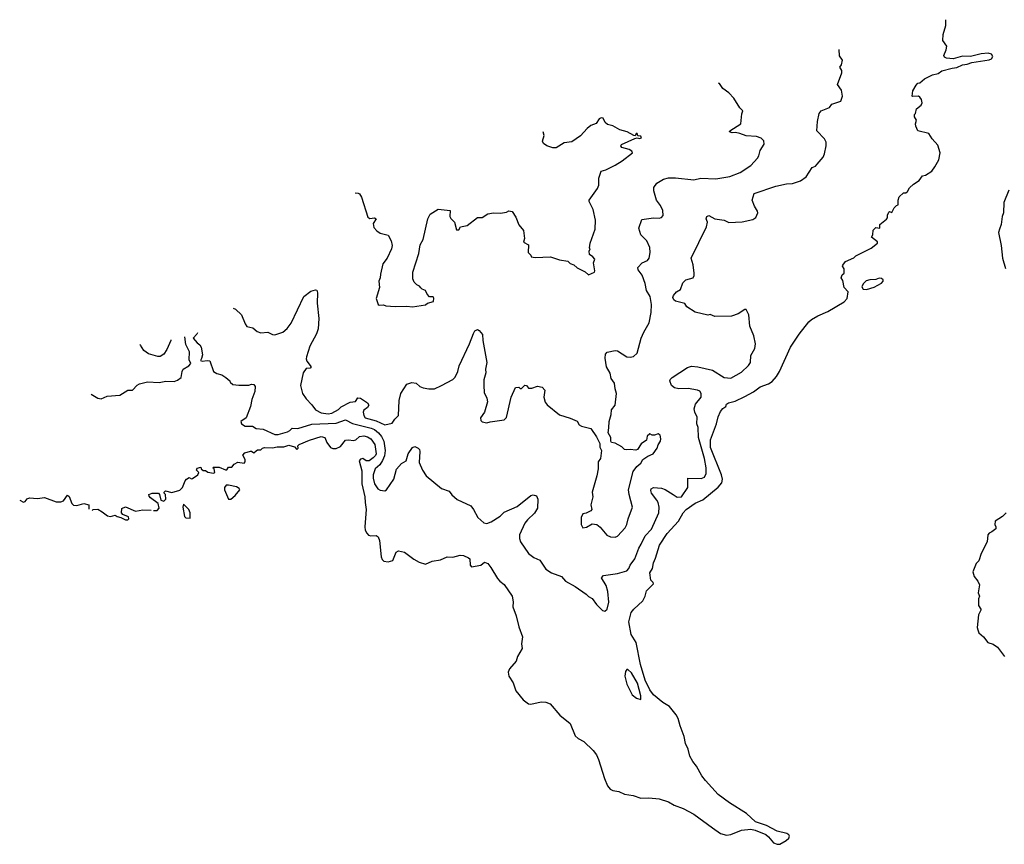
# Model space of a CAD drawing. Extents: x 2239781 to 2394849, y 665654 to 770575.
# Tile 23 of 147: x 2239781 to 2248286, y 718843 to 725964. Entities that reach past the tile are written whole.
import ezdxf

# ---------------------------------------------------------------- set-up
doc = ezdxf.new("R2010")
doc.units = 0

msp = doc.modelspace()

# ---------------------------------------------------------------- linework, layer by layer
at = {"layer": '0CON10XD'}
for points in [[(2240938.5, 721726.8), (2240970, 721725), (2240986.7, 721745), (2240977, 721787), (2240912.5, 721835), (2240899.3, 721849.3), (2240897.5, 721865), (2240925, 721875.8), (2240980, 721875), (2240990, 721865), (2241000, 721815), (2241025, 721807.5), (2241042.5, 721825), (2241040, 721865), (2241030, 721875), (2241030, 721885), (2241040, 721895), (2241095, 721882.5), (2241165, 721900), (2241187, 721923), (2241209.3, 721980.7), (2241222.5, 721995), (2241245, 722010), (2241265, 722000), (2241275, 722002.5), (2241320, 722035), (2241327.5, 722055), (2241307.5, 722075), (2241315, 722092.5), (2241345, 722100), (2241350, 722085), (2241365, 722070), (2241385, 722070), (2241405, 722057.5), (2241455, 722047.5), (2241467.5, 722055), (2241460, 722085), (2241450, 722095), (2241455, 722100), (2241505, 722100), (2241558.3, 722078.3), (2241571.7, 722078.3), (2241585, 722100), (2241615, 722100), (2241632.5, 722125), (2241665, 722142.5), (2241720, 722135), (2241727.5, 722145), (2241727.5, 722165), (2241707.5, 722205), (2241725, 722222.5), (2241775, 722237.5), (2241785, 722237.5), (2241805, 722222.5), (2241825, 722240), (2241835, 722250), (2241865, 722250), (2241880, 722265), (2241895, 722268.8), (2241965, 722267.5), (2242005, 722275.6), (2242064, 722276), (2242105, 722288.6), (2242154.2, 722274.2), (2242176.4, 722253.6), (2242185.9, 722264.1), (2242183.3, 722285), (2242195, 722295.7), (2242285, 722333.1), (2242385.7, 722365.7), (2242417.3, 722357.3), (2242433.1, 722313.1), (2242465, 722270), (2242485, 722261.2), (2242515, 722261.2), (2242551.7, 722278.3), (2242595, 722333.3), (2242625, 722336), (2242660.7, 722329.3), (2242683.6, 722336.4), (2242715, 722366), (2242755, 722369.4), (2242785, 722362.9), (2242815, 722344), (2242847.8, 722295), (2242859.1, 722215), (2242855, 722201.4), (2242835, 722180), (2242798.8, 722155), (2242773.8, 722153.8), (2242745, 722174), (2242725, 722168.8), (2242714, 722155), (2242737.7, 722067.7), (2242736.9, 721956.9), (2242762.3, 721845), (2242764.6, 721795.4), (2242772.7, 721735), (2242763.2, 721585), (2242766.7, 721555), (2242778.6, 721528.6), (2242795, 721512.5), (2242815, 721506.3), (2242859.1, 721509.1), (2242878.8, 721498.8), (2242888, 721468), (2242902.5, 721325), (2242911.7, 721301.7), (2242927.3, 721287.3), (2242965, 721282), (2243005, 721293.3), (2243032.5, 721365), (2243053.4, 721376.6), (2243105, 721365.6), (2243185, 721306), (2243230.9, 721280.9), (2243285, 721262.9), (2243345, 721287.5), (2243415, 721300), (2243475, 721326.2), (2243522.3, 721322.3), (2243585, 721338.8), (2243615, 721336.2), (2243658.3, 721318.3), (2243668.3, 721308.3), (2243671.2, 721255), (2243685, 721240), (2243765, 721253.8), (2243795, 721278.8), (2243825, 721267.5), (2243850.8, 721235), (2243908, 721138), (2243927.5, 721115), (2243966, 721086), (2244035.4, 720985.4), (2244043.3, 720936.7), (2244041.4, 720895), (2244069.2, 720815), (2244091.7, 720721.7), (2244125.6, 720635), (2244114.3, 720575), (2244120, 720535), (2244080.6, 720465), (2244068.9, 720425), (2244011, 720359), (2244001.5, 720328.5), (2244006.1, 720295), (2244045, 720238.5), (2244068, 720168), (2244130.6, 720090.6), (2244175, 720056.1), (2244196.2, 720053.8), (2244285, 720073.3), (2244325, 720069.5), (2244362.7, 720055), (2244448, 719958), (2244536.3, 719886.3), (2244580.2, 719780.2), (2244605, 719755.8), (2244655, 719730.3), (2244735, 719652.7), (2244762.2, 719615), (2244781.3, 719575), (2244831.3, 719411.3), (2244859, 719349), (2244880.5, 719320.5), (2244905, 719306.7), (2244955, 719298.8), (2245005, 719277), (2245080, 719265), (2245145, 719242.7), (2245215, 719244.1), (2245305, 719236), (2245385, 719209.6), (2245435, 719182.5), (2245512.4, 719152.4), (2245603.3, 719103.3), (2245764.4, 718984.4), (2245835, 718936.5), (2245885, 718922.9), (2245925, 718927.9), (2246015, 718965.6), (2246095, 718973.3), (2246135, 718966.4), (2246225, 718926.7), (2246248.1, 718908.1), (2246290.8, 718855), (2246325, 718843.3), (2246346.2, 718845), (2246402.2, 718875), (2246425.3, 718895), (2246430.3, 718915), (2246425, 718926.2), (2246407.5, 718937.5), (2246325, 718956.9), (2246233.1, 719005), (2246137.2, 719037.2), (2246059.6, 719109.6), (2245911.7, 719201.7), (2245813.6, 719273.6), (2245705.4, 719395.4), (2245672.9, 719435), (2245627.8, 719517.8), (2245595, 719558.1), (2245569.2, 719605), (2245555.5, 719665), (2245533, 719713), (2245520.4, 719775), (2245485.5, 719865), (2245468.4, 719928.4), (2245451.7, 719961.7), (2245392.5, 720032.5), (2245335, 720066.7), (2245255, 720134.1), (2245225, 720178.5), (2245185, 720260.5), (2245142.2, 720395), (2245106.5, 720586.5), (2245063.9, 720656.1), (2245043.8, 720765), (2245063.8, 720845), (2245085.9, 720874.1), (2245162.5, 720945), (2245183.3, 720985), (2245195, 721032.5), (2245257, 721093), (2245253.3, 721105), (2245232.5, 721125), (2245223.2, 721186.8), (2245246, 721225), (2245255, 721272.5), (2245274.4, 721315), (2245307.8, 721425), (2245375, 721527.5), (2245472.5, 721635), (2245513.1, 721705), (2245538.1, 721735), (2245615, 721789.4), (2245681.5, 721818.5), (2245814.1, 721925.9), (2245846.6, 721963.4), (2245850.4, 721995), (2245843.6, 722033.6), (2245748.7, 722268.7), (2245748.5, 722335), (2245800.9, 722475), (2245813.5, 722535), (2245835, 722581.2), (2245855, 722606.7), (2245880, 722625), (2245887.5, 722645), (2245904.3, 722655.7), (2245960.2, 722669.8), (2246045, 722710), (2246119.5, 722750.5), (2246178, 722795), (2246249.7, 722820.3), (2246280.8, 722839.2), (2246317.7, 722882.3), (2246343.1, 722926.9), (2246438.5, 723135), (2246515, 723247.8), (2246597.8, 723355), (2246619.2, 723375), (2246675, 723406.2), (2246762.5, 723445), (2246901.1, 723528.9), (2246929.2, 723555), (2246937.5, 723615), (2246901.7, 723651.7), (2246891.7, 723711.7), (2246877.5, 723735), (2246885, 723760), (2246902.5, 723775), (2246901.7, 723811.7), (2246887.5, 723835), (2246890, 723845), (2246913.9, 723876.1), (2246985, 723907.5), (2247003.9, 723926.1), (2247135, 723990), (2247190, 724035), (2247190, 724045), (2247140, 724085), (2247150, 724105), (2247153.6, 724146.4), (2247175, 724170), (2247210, 724165), (2247210, 724195), (2247269.3, 724240.7), (2247277, 724253), (2247276.7, 724275), (2247287, 724303), (2247295, 724307.5), (2247315, 724300), (2247335, 724340), (2247355, 724360), (2247370, 724365), (2247370, 724405), (2247377.5, 724435), (2247415, 724470), (2247435, 724470), (2247449.3, 724480.7), (2247467, 724513), (2247500, 724545), (2247550, 724575), (2247580, 724615), (2247605, 724622.5), (2247660, 724655), (2247685, 724692.5), (2247720, 724755), (2247732, 724815), (2247711.1, 724881.1), (2247662.5, 724935), (2247635, 724980), (2247540, 725005), (2247522.5, 725045), (2247520, 725065), (2247527.5, 725095), (2247510, 725125), (2247510, 725145), (2247520, 725155), (2247527.5, 725195), (2247567.5, 725225), (2247576.2, 725245), (2247571.2, 725275), (2247557.5, 725295), (2247545, 725303.3), (2247495, 725300), (2247490, 725305), (2247495, 725350), (2247525, 725397.5), (2247540, 725415), (2247555, 725420), (2247595, 725453.8), (2247665, 725488), (2247715, 725498), (2247745, 725521.1), (2247835, 725546.2), (2247875, 725551.4), (2247925, 725572.9), (2247965, 725578.5), (2248005, 725593.6), (2248155, 725618.2), (2248175, 725626.9), (2248186.4, 725645), (2248176.4, 725666.4), (2248145, 725674.5), (2248085, 725670), (2247995, 725645.5), (2247925, 725649.4), (2247845, 725626.9), (2247785, 725631.2), (2247770.5, 725640.5), (2247763.3, 725655), (2247784.2, 725705), (2247789.2, 725735), (2247756, 725785), (2247758.1, 725835), (2247780, 725915), (2247780.1, 725963.9)], [(2241316.3, 723260.8), (2241312.6, 723247.4), (2241280, 723215), (2241315, 723174), (2241337.5, 723157.5), (2241350, 723135), (2241360.5, 723069.5), (2241353, 723037), (2241341.7, 723021.7), (2241356.4, 723016.4), (2241402, 723022), (2241425, 723017.5), (2241455.8, 722925.8), (2241485, 722908), (2241527.7, 722897.7), (2241562.5, 722875), (2241596.4, 722846.4), (2241600, 722835), (2241623, 722813), (2241675, 722807.5), (2241761.7, 722808.3), (2241785, 722816.7), (2241805, 722812.5), (2241816.1, 722796.1), (2241813.6, 722753.6), (2241785.8, 722685), (2241774.2, 722625), (2241737.5, 722525), (2241690, 722495), (2241697.5, 722475), (2241730, 722455), (2241793, 722453), (2241825, 722433.8), (2241885, 722428), (2241985, 722381.6), (2242015, 722383.1), (2242095, 722405.9), (2242114.7, 722415.3), (2242135, 722435.6), (2242185, 722434.7), (2242305, 722471.1), (2242515, 722479), (2242595, 722508.4), (2242656.4, 722476.4), (2242817.4, 722437.4), (2242845, 722424.1), (2242881.3, 722395), (2242905.4, 722365.4), (2242925.4, 722325.4), (2242938.3, 722245), (2242931.1, 722198.9), (2242916.4, 722156.4), (2242890.7, 722119.3), (2242850.5, 722085), (2242833.7, 722035), (2242833.6, 722006.4), (2242845, 721956), (2242875, 721913.3), (2242895, 721900), (2242935, 721896.2), (2242948.8, 721905), (2243013.8, 721995), (2243035, 722083.3), (2243079.7, 722130.3), (2243118.8, 722155), (2243136, 722215), (2243175, 722271.2), (2243195, 722279.5), (2243222.9, 722265), (2243235, 722252), (2243238.8, 722235), (2243231.4, 722141.4), (2243260, 722075), (2243292.2, 722025), (2243424.4, 721914.4), (2243492, 721892), (2243515, 721860), (2243559.5, 721819.5), (2243677.5, 721765), (2243701.4, 721735), (2243738.6, 721665), (2243788.9, 721618.9), (2243815, 721612.2), (2243855, 721627.9), (2243932.7, 721677.3), (2243965, 721712.5), (2244079.1, 721760.9), (2244195, 721855.6), (2244215, 721860), (2244245, 721851.2), (2244257.8, 721825), (2244253.1, 721745), (2244226.7, 721703.3), (2244166.9, 721645), (2244144.7, 721615.3), (2244099.5, 721515), (2244097.3, 721485), (2244107.1, 721455), (2244175, 721354.4), (2244220.7, 721320.7), (2244275, 721296.7), (2244325, 721219.5), (2244375, 721187.2), (2244460, 721155), (2244494.2, 721114.2), (2244580.5, 721070.5), (2244675, 721002.5), (2244693.9, 720983.9), (2244725.8, 720965.8), (2244764.1, 720914.1), (2244815, 720862.5), (2244835, 720857.5), (2244855, 720872.5), (2244869.4, 720935), (2244861.9, 721025), (2244847.9, 721077.9), (2244805.8, 721145), (2244825, 721165.5), (2244945, 721181.3), (2245026.6, 721203.4), (2245042.9, 721225), (2245054, 721255), (2245095, 721309.2), (2245128.1, 721401.9), (2245150.4, 721435), (2245184, 721506), (2245237.1, 721565), (2245300.8, 721705), (2245305.4, 721755), (2245295.4, 721795), (2245285.8, 721815.8), (2245239.4, 721875), (2245232.5, 721897.5), (2245235.8, 721914.2), (2245255, 721924), (2245325, 721917.3), (2245357, 721907), (2245425.3, 721865.3), (2245460, 721840), (2245498.9, 721845), (2245553.6, 721925), (2245551.2, 722005), (2245668.3, 722001.7), (2245695.8, 722014.2), (2245711.8, 722045), (2245710, 722095), (2245694.8, 722174.8), (2245645.3, 722355), (2245641.3, 722441.3), (2245630.6, 722475), (2245633, 722533), (2245612.5, 722575), (2245605.7, 722605), (2245618.1, 722645), (2245667.1, 722705), (2245668.6, 722735), (2245655.8, 722755), (2245635, 722766.2), (2245555, 722778.8), (2245475, 722775.5), (2245435.7, 722785.7), (2245410, 722805), (2245398.1, 722845), (2245401.4, 722858.6), (2245415.7, 722875), (2245548.5, 722961.5), (2245585, 722971.5), (2245637.6, 722967.6), (2245765, 722938.5), (2245865, 722872.9), (2245925, 722869.2), (2246015, 722920), (2246075, 722978), (2246092.5, 723005), (2246096.2, 723065), (2246130, 723125), (2246137.5, 723165), (2246122.5, 723235), (2246087, 723317), (2246080, 723415), (2246055, 723462.5), (2246045, 723462.5), (2245985.9, 723424.1), (2245930, 723405), (2245785, 723400), (2245745, 723417.5), (2245725, 723413.3), (2245615, 723437.5), (2245543.6, 723483.6), (2245525, 723512.5), (2245445, 723534), (2245430, 723545), (2245422, 723565), (2245427.3, 723582.7), (2245455, 723614), (2245488.8, 723635), (2245509.5, 723690.5), (2245535, 723717.5), (2245597.5, 723735), (2245607.5, 723755), (2245607.5, 723775), (2245598.3, 723848.3), (2245580, 723905), (2245713.8, 724175), (2245723.3, 724215), (2245712, 724245), (2245716.7, 724265), (2245735, 724272), (2245785, 724243.3), (2245865, 724232.5), (2245905, 724213.3), (2246020.7, 724219.3), (2246115, 724237.5), (2246140, 724255), (2246156.7, 724295), (2246155, 724310), (2246126.7, 724355), (2246107.5, 724405), (2246126.2, 724463.8), (2246312.5, 724525), (2246405, 724545.6), (2246455, 724550), (2246525, 724572.5), (2246575, 724606.7), (2246625, 724686.7), (2246655, 724700), (2246670, 724715), (2246722.3, 724777.7), (2246733.8, 724805), (2246748, 724875), (2246745.8, 724905.8), (2246733.3, 724935), (2246666.7, 725005), (2246671.2, 725085), (2246688, 725155), (2246702.6, 725177.4), (2246775.8, 725205), (2246796.7, 725235), (2246875, 725260), (2246888, 725305), (2246880, 725355), (2246846.2, 725405), (2246882.9, 725505), (2246882, 725525), (2246863.8, 725555), (2246878.8, 725575), (2246888.8, 725615), (2246861.2, 725651.2), (2246858.1, 725705.7)], [(2241625.8, 723473.8), (2241645, 723464.2), (2241696.8, 723416.8), (2241728.9, 723338.9), (2241743.6, 723313.6), (2241794.2, 723304.2), (2241831.4, 723271.4), (2241865, 723259.2), (2241925, 723265.7), (2241965, 723246), (2241985, 723243.8), (2242055, 723264.3), (2242092.8, 723297.2), (2242125, 723344), (2242235.9, 723574.1), (2242295, 723620), (2242335, 723632.5), (2242348.3, 723628.3), (2242353.3, 723605), (2242351.4, 723515), (2242366.4, 723385), (2242359.6, 723295), (2242345, 723252), (2242287.1, 723145), (2242258.3, 723051.7), (2242255.8, 723035), (2242262.9, 723015), (2242300, 722965), (2242290, 722955), (2242255, 722951.2), (2242229.2, 722915), (2242208, 722805), (2242225, 722737.5), (2242255, 722690), (2242305, 722638.8), (2242335, 722595.8), (2242385, 722567.8), (2242445, 722560), (2242478.8, 722565), (2242535, 722599.2), (2242558.4, 722621.6), (2242635, 722661.8), (2242682.5, 722667.5), (2242702.1, 722697.9), (2242726.1, 722696.1), (2242785.4, 722655.4), (2242795.8, 722635), (2242786, 722615), (2242755, 722592), (2242747.1, 722575), (2242752.5, 722545), (2242765, 722525.7), (2242860.4, 722500.4), (2242935, 722466.2), (2242998.8, 722481.2), (2243021.2, 722515), (2243052.5, 722545), (2243060, 722675), (2243074.2, 722735), (2243125, 722816.2), (2243169.3, 722830.7), (2243205, 722826), (2243237.9, 722797.9), (2243265, 722784.2), (2243315.9, 722775.9), (2243365, 722777.5), (2243425, 722804), (2243523.6, 722856.4), (2243543.6, 722876.4), (2243566.2, 722925), (2243575.8, 722975), (2243666.2, 723165), (2243701.2, 723255), (2243712.5, 723277.5), (2243735, 723288.8), (2243750.8, 723280.8), (2243778.8, 723245), (2243781.2, 723195), (2243815.6, 723005), (2243804.4, 722945.6), (2243806.9, 722915), (2243791.4, 722855), (2243789.2, 722805), (2243793.8, 722745), (2243817.5, 722695), (2243822.5, 722665), (2243796.2, 722573.8), (2243762.5, 722525), (2243763, 722503), (2243775, 722490), (2243815, 722482.5), (2243845, 722492.5), (2243965, 722507.5), (2243985, 722530), (2244027.5, 722705), (2244065, 722787.5), (2244091.7, 722791.7), (2244105, 722780), (2244115, 722780), (2244145, 722807.5), (2244160, 722805), (2244175, 722782.5), (2244205, 722783.3), (2244255, 722800), (2244295, 722790), (2244316.7, 722765), (2244308.8, 722705), (2244320.9, 722660.9), (2244337.3, 722637.3), (2244442.4, 722552.4), (2244535, 722524.3), (2244595, 722496.2), (2244614.3, 722464.3), (2244632.5, 722455), (2244715, 722433.3), (2244762.3, 722362.3), (2244793.3, 722305), (2244793.6, 722273.6), (2244807.5, 722245), (2244796.7, 722175), (2244777.5, 722145), (2244778.8, 722085), (2244766.9, 722025), (2244727.1, 721885), (2244730.6, 721845), (2244713.8, 721775), (2244723.3, 721735), (2244715, 721722.5), (2244675, 721702.5), (2244645, 721696.7), (2244630, 721665), (2244631.2, 721605), (2244645, 721577.5), (2244677.3, 721582.7), (2244725, 721611.2), (2244745, 721608.8), (2244765, 721603.8), (2244795, 721581.2), (2244853.4, 721513.4), (2244885, 721498.6), (2244925, 721495.7), (2244945, 721504.3), (2245010.8, 721575), (2245026.4, 721603.6), (2245036.8, 721653.2), (2245074.2, 721755), (2245045.5, 721865), (2245040.9, 721905), (2245078.8, 722061.2), (2245111.2, 722105), (2245146.2, 722135), (2245162.5, 722165), (2245207.5, 722195), (2245253.3, 722215), (2245286.7, 722265), (2245296.4, 722293.6), (2245316.7, 722325), (2245320, 722345), (2245312.5, 722375), (2245297, 722387), (2245265, 722377.5), (2245245, 722377.5), (2245223.6, 722386.4), (2245202.3, 722367.7), (2245196.2, 722333.8), (2245148.3, 722301.7), (2245118.3, 722251.7), (2245103.6, 722246.4), (2245055, 722252), (2245025, 722248.8), (2245003.9, 722253.9), (2244982.5, 722275), (2244925, 722306.7), (2244893.6, 722313.6), (2244887.5, 722325), (2244887.5, 722355), (2244863.3, 722395), (2244869.3, 722440.7), (2244873.8, 722495), (2244891.2, 722555), (2244893.3, 722595), (2244923.8, 722635), (2244936, 722735), (2244924, 722775), (2244918.8, 722825), (2244890, 722865), (2244880.3, 722910.3), (2244849.2, 722965), (2244837.7, 723042.3), (2244840, 723075), (2244855, 723093.3), (2244925, 723108.8), (2244945, 723103.3), (2245025, 723053.8), (2245055, 723048.8), (2245082.5, 723055), (2245113.8, 723085), (2245150, 723215), (2245171.4, 723265), (2245218.1, 723345), (2245235.6, 723434.4), (2245237.8, 723505), (2245227.1, 723575), (2245195.8, 723625), (2245184.2, 723685), (2245157.6, 723757.6), (2245124, 723805), (2245120.8, 723825), (2245158.8, 723865), (2245205, 723885.8), (2245217.8, 723905), (2245228.1, 723955), (2245225.4, 723995.4), (2245198, 724055), (2245145, 724107.5), (2245128.8, 724165), (2245155, 724237.5), (2245255, 724254), (2245305, 724251.2), (2245325, 724256.7), (2245338, 724272), (2245336, 724315), (2245315, 724360), (2245282.5, 724405), (2245257.5, 724485), (2245258, 724515), (2245285, 724552), (2245342, 724588), (2245385, 724597.8), (2245445, 724598.5), (2245605, 724580.8), (2245665.8, 724595.8), (2245795, 724590.8), (2245915, 724610), (2246005, 724644.2), (2246095, 724706.2), (2246153, 724767), (2246165, 724787.5), (2246178, 724835), (2246210.5, 724889.5), (2246208.8, 724918.8), (2246185, 724941.9), (2246145, 724954), (2246055, 724960), (2246002.2, 724982.2), (2245965, 724988.9), (2245935, 724986), (2245913.3, 724995), (2245916.2, 725005), (2246010, 725065), (2246018.3, 725151.7), (2246027, 725177), (2246001.7, 725201.7), (2245948.8, 725285), (2245905, 725333.8), (2245855, 725371.2), (2245825, 725412), (2245817.3, 725415.4)], [(2242680, 724469.4), (2242705, 724466.7), (2242715, 724460), (2242732.5, 724432.5), (2242789.1, 724259.1), (2242805, 724248.6), (2242845, 724252), (2242860, 724245), (2242835.7, 724205), (2242839.5, 724169.5), (2242865, 724140), (2242895, 724120), (2242965, 724103.3), (2242988.8, 724055), (2242998.8, 724015), (2242994, 723985), (2242954.2, 723905.8), (2242917.5, 723855), (2242897, 723767), (2242896.1, 723733.9), (2242883.3, 723705), (2242888.3, 723651.7), (2242860, 723555), (2242877.5, 723505), (2242885, 723500), (2242923, 723503), (2242945, 723493.3), (2243025, 723487.5), (2243125, 723490), (2243175, 723483.3), (2243287, 723503), (2243305, 723517.5), (2243355, 723530), (2243359.3, 723559.3), (2243351.7, 723571.7), (2243321.7, 723571.7), (2243300, 723595), (2243285, 723626.7), (2243256.4, 723636.4), (2243245, 723647.5), (2243233.9, 723663.9), (2243212.5, 723675), (2243188.3, 723698.3), (2243177.5, 723725), (2243176.7, 723785), (2243228, 723945), (2243239.5, 724020.5), (2243266, 724065), (2243306.7, 724245), (2243327.5, 724285), (2243395, 724328.8), (2243500, 724315), (2243496.7, 724265), (2243505, 724247.5), (2243536.1, 724216.1), (2243555, 724150), (2243575, 724150), (2243590, 724175), (2243645, 724187.5), (2243734.3, 724255.7), (2243775, 724256.7), (2243825, 724287.5), (2243875, 724296.2), (2243935, 724293.3), (2243985, 724302.5), (2244005, 724312.5), (2244035, 724306.7), (2244067.7, 724257.7), (2244093.9, 724193.9), (2244133.9, 724143.9), (2244142.5, 724075), (2244133, 724043), (2244175, 724020), (2244172.5, 723952.5), (2244195, 723930), (2244200, 723915), (2244235, 723910), (2244366.2, 723916.2), (2244445, 723890), (2244515, 723880), (2244535, 723857.5), (2244567, 723847), (2244595, 723820), (2244665, 723786.7), (2244695, 723760), (2244745, 723782.5), (2244750, 723795), (2244737.5, 723865), (2244750, 723895), (2244732.5, 723915), (2244702.5, 723935), (2244700, 723965), (2244707.5, 723985), (2244702.5, 723995), (2244707.5, 724035), (2244753.3, 724155), (2244755.9, 724234.1), (2244736, 724325), (2244698.8, 724395), (2244700, 724405), (2244772.5, 724505), (2244782.5, 724535), (2244783.3, 724595), (2244803.3, 724655), (2244845, 724666.2), (2244925, 724707.5), (2244985.6, 724744.4), (2245073.3, 724815), (2245069.3, 724829.3), (2245044.2, 724844.2), (2244981.2, 724861.2), (2244972.5, 724875), (2244980, 724885), (2245095, 724937.5), (2245115, 724942.5), (2245135, 724937.5), (2245152.5, 724945), (2245145, 724957.5), (2245121.7, 724961.7), (2245115, 724980), (2245105, 724980), (2245098.3, 724961.7), (2245085, 724962.5), (2245027.5, 724995), (2244965, 725014.2), (2244905, 725046.2), (2244858.3, 725058.3), (2244837.5, 725075), (2244820, 725115), (2244805, 725117.5), (2244785, 725107.5), (2244761.7, 725068.3), (2244715, 725050), (2244683.8, 725025), (2244625, 724960), (2244551.7, 724908.3), (2244485, 724900), (2244413.6, 724856.4), (2244385, 724856.7), (2244333.6, 724873.6), (2244306.7, 724895), (2244296.2, 724915), (2244310, 724965), (2244302.5, 724995)], [(2248325, 724490.8), (2248280.5, 724385), (2248277.5, 724295), (2248266.6, 724263.4), (2248257.5, 724195), (2248243.8, 724156.2), (2248236.7, 724125), (2248258.6, 724015), (2248270.3, 723905), (2248296.6, 723815)], [(2247095, 723634.3), (2247162.5, 723655), (2247225, 723688.8), (2247240, 723705), (2247238.3, 723718.3), (2247225, 723730), (2247205, 723733.3), (2247175, 723720), (2247125, 723718), (2247091.7, 723708.3), (2247065.9, 723684.1), (2247056.4, 723656.4), (2247067.7, 723637.7), (2247095, 723634.3)], [(2240397.3, 722730.7), (2240455, 722696.7), (2240485, 722690), (2240537.3, 722712.7), (2240645, 722720.8), (2240715, 722764.2), (2240755, 722766), (2240795, 722809.2), (2240815, 722820.8), (2240885, 722835.8), (2240985, 722830), (2241045, 722842), (2241115, 722838.8), (2241145, 722850), (2241175.7, 722874.3), (2241183.3, 722925), (2241194.3, 722945.7), (2241243.6, 722976.4), (2241260, 722995), (2241245.8, 723025.8), (2241247.1, 723095), (2241215, 723158), (2241209, 723225.7)], [(2241085.6, 723198.7), (2241085.5, 723195), (2241052, 723115), (2241025, 723076.2), (2240994.2, 723055.8), (2240975, 723054.3), (2240895, 723079.2), (2240855, 723108), (2240823.6, 723153.6), (2240821.6, 723160.6)], [(2241605, 721822.5), (2241642.5, 721855), (2241682.5, 721905), (2241676.4, 721916.4), (2241655, 721928.8), (2241585, 721945.8), (2241565, 721944), (2241550, 721925), (2241550, 721905), (2241583.8, 721823.8), (2241605, 721822.5)], [(2239781.4, 721814.3), (2239815, 721797.5), (2239827.6, 721802.4), (2239845, 721825.5), (2239865, 721834.5), (2239935, 721830), (2239995, 721838.5), (2240095, 721801.8), (2240138, 721802), (2240159.6, 721810.4), (2240195, 721858), (2240207.6, 721847.6), (2240232, 721785), (2240245, 721772), (2240275, 721770), (2240335, 721786.9), (2240380, 721775), (2240378.1, 721736.3)], [(2241255, 721660), (2241253.3, 721705), (2241243.3, 721735), (2241195, 721780), (2241190, 721755), (2241203.9, 721673.9), (2241215, 721662.5), (2241255, 721660)], [(2240406.6, 721725.9), (2240416.7, 721733.3), (2240455, 721738), (2240495, 721715.6), (2240539.1, 721679.1), (2240566.4, 721673.6), (2240605, 721685.6), (2240624.5, 721674.5), (2240656, 721666), (2240695, 721644.5), (2240715, 721646), (2240725, 721654), (2240722, 721672), (2240671.7, 721691.7), (2240660, 721705), (2240665, 721742.5), (2240695, 721756.7), (2240781.2, 721721.2), (2240845, 721732.2), (2240917, 721728.1)], [(2248303, 721707), (2248270, 721675), (2248207, 721633), (2248202.5, 721605), (2248212.5, 721585), (2248211.7, 721568.3), (2248177.7, 721542.3), (2248155, 721530), (2248144.1, 721515.9), (2248138.8, 721455), (2248086.7, 721355), (2248065, 721290), (2248041.2, 721268.8), (2248014.2, 721195), (2248024.2, 721155), (2248057.5, 721115), (2248071.2, 721085), (2248058.8, 721015), (2248070, 720985), (2248063, 720963), (2248062.5, 720905), (2248083.3, 720875), (2248083.3, 720865), (2248063.8, 720825), (2248052.5, 720715), (2248055.8, 720695.8), (2248065, 720670), (2248106.7, 720635), (2248143.3, 720585), (2248190.3, 720570.3), (2248226.2, 720545), (2248286.1, 720466.1)], [(2245145, 720092.5), (2245147.5, 720125), (2245116.5, 720235), (2245065, 720324.2), (2245035, 720353.3), (2245025, 720353.3), (2245013.3, 720335), (2245008.8, 720295), (2245026.1, 720226.1), (2245072.5, 720135), (2245110, 720105), (2245145, 720092.5)]]:
    msp.add_lwpolyline(points, dxfattribs=at)

doc.saveas('drawing.dxf')
